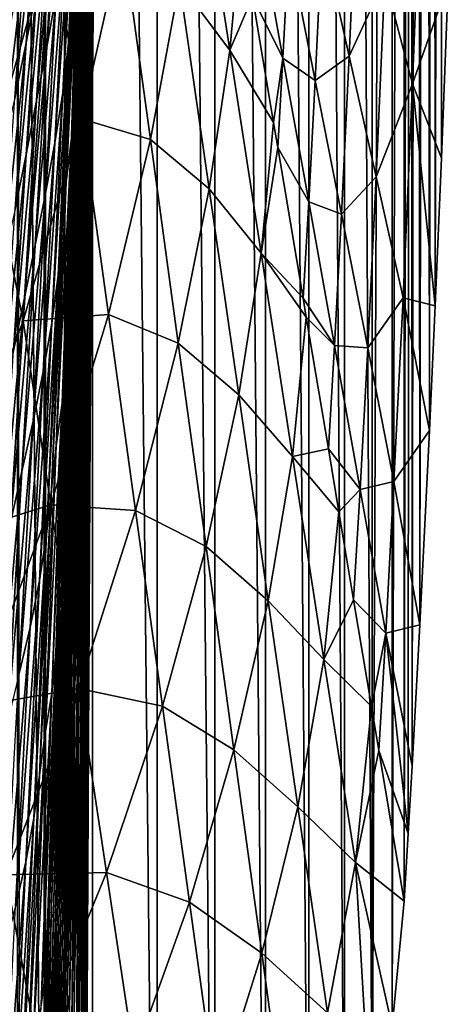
# Model space of a CAD drawing. Header units: metres. Extents: x -23 to 23, y -199 to 23.
# Tile 86 of 112: x 20.84 to 23.36, y -13.41 to -7.63. Entities that reach past the tile are written whole.
import ezdxf

# ---------------------------------------------------------------- set-up
doc = ezdxf.new("R2010")
doc.units = ezdxf.units.M
doc.layers.add('solid_509541_180_SW0001', color=7, linetype='CONTINUOUS')

msp = doc.modelspace()

# ---------------------------------------------------------------- linework, layer by layer
at = {"layer": 'solid_509541_180_SW0001'}
for points in [[(20.704624, 19.005861), (20.996441, -18.625477), (20.70405, -19.006573)], [(20.997004, 18.624701), (20.996441, -18.625477), (20.704624, 19.005861)], [(20.997004, 18.624701), (21.271763, -18.232256), (20.996441, -18.625477)], [(21.272379, 18.231327), (21.271763, -18.232256), (20.997004, 18.624701)], [(21.272379, 18.231327), (21.651262, -17.62179), (21.271763, -18.232256)], [(21.651768, 17.620922), (21.651262, -17.62179), (21.272379, 18.231327)], [(21.651768, 17.620922), (21.990761, -16.985317), (21.651262, -17.62179)], [(21.991114, 16.98461), (21.990761, -16.985317), (21.651768, 17.620922)], [(21.991114, 16.98461), (22.289051, -16.325073), (21.990761, -16.985317)], [(22.289352, 16.324329), (22.289051, -16.325073), (21.991114, 16.98461)], [(22.289352, 16.324329), (22.543396, -15.64744), (22.289051, -16.325073)], [(22.543859, 15.64606), (22.543396, -15.64744), (22.289352, 16.324329)], [(22.543859, 15.64606), (22.752281, -14.959577), (22.543396, -15.64744)], [(22.752655, 14.958184), (22.752281, -14.959577), (22.543859, 15.64606)], [(22.752655, 14.958184), (22.915579, -14.258878), (22.752281, -14.959577)], [(22.915773, 14.257938), (22.915579, -14.258878), (22.752655, 14.958184)], [(23.032616, 13.541714), (22.915579, -14.258878), (22.915773, 14.257938)], [(23.032616, 13.541714), (23.032574, -13.542065), (22.915579, -14.258878)], [(23.032616, 13.541714), (23.102457, 12.805935), (23.032574, -13.542065)], [(23.102457, 12.805935), (23.102457, -12.805942), (23.032574, -13.542065)], [(23.140348, 12.168409), (23.102457, -12.805942), (23.102457, 12.805935)], [(23.126352, -12.409692), (23.102457, -12.805942), (23.140348, 12.168409)], [(23.126352, -12.409692), (23.140348, 12.168409), (23.149172, -12.013106)], [(23.149172, -12.013106), (23.140348, 12.168409), (23.181448, 11.426046)], [(23.149172, -12.013106), (23.181448, 11.426046), (23.194319, -11.183565)], [(23.194319, -11.183565), (23.181448, 11.426046), (23.226093, 10.563564)], [(23.194319, -11.183565), (23.226093, 10.563564), (23.25148, -10.043468)], [(23.25148, -10.043468), (23.226093, 10.563564), (23.273956, 9.562971)], [(23.25148, -10.043468), (23.273956, 9.562971), (23.285231, -9.312739)], [(23.285231, -9.312739), (23.273956, 9.562971), (23.324074, 8.403833)], [(23.285231, -9.312739), (23.324074, 8.403833), (23.322346, -8.445287)], [(23.322346, -8.445287), (23.324074, 8.403833), (23.362188, -7.41409)], [(20.829733, 0, 242.784348), (20.829733, -189, 242.784348), (20.987867, -189, 242.627716)], [(20.829733, 0, 242.784348), (20.987867, -189, 242.627716), (20.987867, 0, 242.627716)], [(20.987867, 0, 242.627716), (20.987867, -189, 242.627716), (21.107435, -189, 242.439972)], [(20.987867, 0, 242.627716), (21.107435, -189, 242.439972), (21.107435, 0, 242.439972)], [(21.107435, 0, 242.439972), (21.110292, -189, 242.434082), (21.18251, -189, 242.230423)], [(21.107435, 0, 242.439972), (21.107435, -189, 242.439972), (21.110292, -189, 242.434082)], [(21.107435, 0, 242.439972), (21.18251, -189, 242.230423), (21.18251, 0, 242.230423)], [(21.18251, 0, 242.230423), (21.209375, -189, 242.00946), (21.209375, 0, 242.00946)], [(21.18251, 0, 242.230423), (21.184349, -189, 242.222519), (21.209375, -189, 242.00946)], [(21.18251, 0, 242.230423), (21.18251, -189, 242.230423), (21.184349, -189, 242.222519)], [(21.209375, 0, 242.00946), (21.209375, -189, 242.00946), (21.220919, -48.618351, 240.789825)], [(21.272617, -8.009531, 235.327774), (21.288965, -6.157858, 233.600708), (21.209375, 0, 242.00946)], [(21.258368, -10.046216, 236.833282), (21.272617, -8.009531, 235.327774), (21.209375, 0, 242.00946)], [(21.252073, -11.128231, 237.49826), (21.258368, -10.046216, 236.833282), (21.209375, 0, 242.00946)], [(21.246357, -12.249537, 238.102295), (21.252073, -11.128231, 237.49826), (21.209375, 0, 242.00946)], [(21.241236, -13.40719, 238.643402), (21.246357, -12.249537, 238.102295), (21.209375, 0, 242.00946)], [(21.23987, -13.74757, 238.787567), (21.241236, -13.40719, 238.643402), (21.209375, 0, 242.00946)], [(21.236729, -14.597524, 239.119431), (21.23987, -13.74757, 238.787567), (21.209375, 0, 242.00946)], [(21.232862, -15.815422, 239.527954), (21.236729, -14.597524, 239.119431), (21.209375, 0, 242.00946)], [(21.229658, -17.053722, 239.866516), (21.232862, -15.815422, 239.527954), (21.209375, 0, 242.00946)], [(21.227131, -18.306068, 240.133636), (21.229658, -17.053722, 239.866516), (21.209375, 0, 242.00946)], [(21.225285, -19.567232, 240.328552), (21.227131, -18.306068, 240.133636), (21.209375, 0, 242.00946)], [(21.22365, -22.098618, 240.501404), (21.225285, -19.567232, 240.328552), (21.209375, 0, 242.00946)], [(21.222803, -29.204607, 240.590744), (21.22365, -22.098618, 240.501404), (21.209375, 0, 242.00946)], [(21.222088, -35.793182, 240.666397), (21.222803, -29.204607, 240.590744), (21.209375, 0, 242.00946)], [(21.222067, -35.993225, 240.668579), (21.222088, -35.793182, 240.666397), (21.209375, 0, 242.00946)], [(21.221418, -42.462849, 240.737106), (21.222067, -35.993225, 240.668579), (21.209375, 0, 242.00946)], [(21.220919, -48.618351, 240.789825), (21.221418, -42.462849, 240.737106), (21.209375, 0, 242.00946)], [(21.276215, -5.99824, 192.516052), (21.03075, -7.140331, 192.516052), (21.207584, -8.213957, 168.448547)], [(21.276215, -5.99824, 192.516052), (21.207584, -8.213957, 168.448547), (21.448755, -7.142649, 168.448547)], [(21.288311, -6.204914, 233.574768), (21.288965, -6.157858, 233.600708), (21.272617, -8.009531, 235.327774)], [(21.220623, -6.23543, 231.667694), (21.185364, -7.644826, 233.237106), (21.179527, -7.667679, 233.096909)], [(21.214836, -6.292097, 231.532913), (21.220623, -6.23543, 231.667694), (21.179527, -7.667679, 233.096909)], [(21.225042, -6.205462, 231.808289), (21.190098, -7.646927, 233.382172), (21.185364, -7.644826, 233.237106)], [(21.220623, -6.23543, 231.667694), (21.225042, -6.205462, 231.808289), (21.185364, -7.644826, 233.237106)], [(21.228313, -6.199754, 231.953522), (21.193987, -7.670821, 233.530701), (21.190098, -7.646927, 233.382172)], [(21.225042, -6.205462, 231.808289), (21.228313, -6.199754, 231.953522), (21.190098, -7.646927, 233.382172)], [(21.228313, -6.199754, 231.953522), (21.230707, -6.215188, 232.10199), (21.193987, -7.670821, 233.530701)], [(21.230707, -6.215188, 232.10199), (21.197332, -7.712832, 233.681061), (21.193987, -7.670821, 233.530701)], [(21.230707, -6.215188, 232.10199), (21.232523, -6.24814, 232.252121), (21.197332, -7.712832, 233.681061)], [(21.288311, -6.204914, 233.574768), (21.272617, -8.009531, 235.327774), (21.285719, -6.464582, 233.836945)], [(21.202272, -6.282094, 228.29129), (21.152157, -7.482475, 229.862503), (21.130901, -7.769248, 229.472)], [(21.183578, -6.577216, 227.899628), (21.202272, -6.282094, 228.29129), (21.130901, -7.769248, 229.472)], [(21.214836, -6.292097, 231.532913), (21.172371, -7.717954, 232.962784), (21.163858, -7.793955, 232.832535)], [(21.214836, -6.292097, 231.532913), (21.163858, -7.793955, 232.832535), (21.184143, -7.128845, 232.201523)], [(21.214836, -6.292097, 231.532913), (21.179527, -7.667679, 233.096909), (21.172371, -7.717954, 232.962784)], [(21.232523, -6.24814, 232.252121), (21.200439, -7.768942, 233.831665), (21.197332, -7.712832, 233.681061)], [(21.232523, -6.24814, 232.252121), (21.234076, -6.294654, 232.402313), (21.200439, -7.768942, 233.831665)], [(21.234076, -6.294654, 232.402313), (21.203613, -7.834967, 233.981003), (21.200439, -7.768942, 233.831665)], [(21.234076, -6.294654, 232.402313), (21.235674, -6.350618, 232.551132), (21.203613, -7.834967, 233.981003)], [(21.235674, -6.350618, 232.551132), (21.207129, -7.906729, 234.127777), (21.203613, -7.834967, 233.981003)], [(21.235674, -6.350618, 232.551132), (21.237598, -6.411935, 232.697327), (21.207129, -7.906729, 234.127777)], [(21.162851, -8.065873, 232.464676), (21.207626, -6.374381, 231.401749), (21.184143, -7.128845, 232.201523)], [(21.209541, -6.658414, 231.032654), (21.207626, -6.374381, 231.401749), (21.162851, -8.065873, 232.464676)], [(21.237598, -6.411935, 232.697327), (21.211214, -7.980235, 234.271088), (21.207129, -7.906729, 234.127777)], [(21.237598, -6.411935, 232.697327), (21.240082, -6.474698, 232.840012), (21.211214, -7.980235, 234.271088)], [(21.285719, -6.464582, 233.836945), (21.271315, -8.048065, 235.260651), (21.271095, -8.073956, 235.281677)], [(21.281227, -6.571105, 233.778702), (21.285719, -6.464582, 233.836945), (21.271095, -8.073956, 235.281677)], [(21.285719, -6.464582, 233.836945), (21.272617, -8.009531, 235.327774), (21.271315, -8.048065, 235.260651)], [(21.111647, -6.492178, 225.022903), (21.059378, -7.4833, 226.71431), (21.002924, -7.792892, 226.317917)], [(21.058758, -6.805751, 224.625885), (21.111647, -6.492178, 225.022903), (21.002924, -7.792892, 226.317917)], [(21.240082, -6.474698, 232.840012), (21.216042, -8.051827, 234.410416), (21.211214, -7.980235, 234.271088)], [(21.240082, -6.474698, 232.840012), (21.243288, -6.535343, 232.97879), (21.216042, -8.051827, 234.410416)], [(21.183578, -6.577216, 227.899628), (21.130901, -7.769248, 229.472), (21.097937, -8.060248, 229.079803)], [(21.153664, -6.875983, 227.506134), (21.183578, -6.577216, 227.899628), (21.097937, -8.060248, 229.079803)], [(21.243288, -6.535343, 232.97879), (21.221693, -8.118136, 234.545685), (21.216042, -8.051827, 234.410416)], [(21.243288, -6.535343, 232.97879), (21.247303, -6.590568, 233.113556), (21.221693, -8.118136, 234.545685)], [(21.281227, -6.571105, 233.778702), (21.271095, -8.073956, 235.281677), (21.265293, -8.169231, 235.219269)], [(21.275831, -6.642521, 233.698593), (21.281227, -6.571105, 233.778702), (21.265293, -8.169231, 235.219269)], [(21.247303, -6.590568, 233.113556), (21.228167, -8.175744, 234.676758), (21.221693, -8.118136, 234.545685)], [(21.247303, -6.590568, 233.113556), (21.252121, -6.636978, 233.244217), (21.228167, -8.175744, 234.676758)], [(21.252121, -6.636978, 233.244217), (21.235352, -8.220779, 234.803146), (21.228167, -8.175744, 234.676758)], [(21.252121, -6.636978, 233.244217), (21.257641, -6.670674, 233.370178), (21.235352, -8.220779, 234.803146)], [(21.275831, -6.642521, 233.698593), (21.265293, -8.169231, 235.219269), (21.258427, -8.228361, 235.135666)], [(21.269844, -6.679541, 233.600739), (21.275831, -6.642521, 233.698593), (21.258427, -8.228361, 235.135666)], [(21.893757, -6.618662, 144.381027), (21.783422, -7.417116, 144.381027), (22.07826, -7.81102, 120.313515)], [(21.893757, -6.618662, 144.381027), (22.07826, -7.81102, 120.313515), (22.144499, -7.092763, 120.313515)], [(22.989771, -7.393245, 37.250984), (23.152405, -8.010033, 18.616182), (23.206192, -6.602782, 18.616182)], [(23.206192, -6.602782, 18.616182), (23.152405, -8.010033, 18.616182), (23.362188, -7.41409)], [(20.994801, -6.646837, 222.041565), (20.945572, -7.444082, 223.83342), (20.883436, -7.767552, 223.437378)], [(20.935667, -6.970297, 221.64563), (20.994801, -6.646837, 222.041565), (20.883436, -7.767552, 223.437378)], [(21.209541, -6.658414, 231.032654), (21.162851, -8.065873, 232.464676), (21.148136, -8.32542, 232.078796)], [(21.198202, -6.929583, 230.644684), (21.209541, -6.658414, 231.032654), (21.148136, -8.32542, 232.078796)], [(21.257641, -6.670674, 233.370178), (21.243029, -8.248523, 234.923599), (21.235352, -8.220779, 234.803146)], [(21.257641, -6.670674, 233.370178), (21.263653, -6.686847, 233.489929), (21.243029, -8.248523, 234.923599)], [(21.263653, -6.686847, 233.489929), (21.250862, -8.253136, 235.035645), (21.243029, -8.248523, 234.923599)], [(21.269844, -6.679541, 233.600739), (21.258427, -8.228361, 235.135666), (21.250862, -8.253136, 235.035645)], [(21.263653, -6.686847, 233.489929), (21.269844, -6.679541, 233.600739), (21.250862, -8.253136, 235.035645)], [(21.058758, -6.805751, 224.625885), (21.002924, -7.792892, 226.317917), (20.944145, -8.106756, 225.922043)], [(21.003475, -7.123202, 224.229431), (21.058758, -6.805751, 224.625885), (20.944145, -8.106756, 225.922043)], [(22.621674, -7.138019, 74.520584), (22.78001, -7.84677, 55.88578), (22.827139, -6.776458, 55.88578)], [(22.827139, -6.776458, 55.88578), (22.78001, -7.84677, 55.88578), (22.989771, -7.393245, 37.250984)], [(21.153664, -6.875983, 227.506134), (21.097937, -8.060248, 229.079803), (21.051779, -8.354879, 228.685837)], [(21.11112, -7.177866, 227.110733), (21.153664, -6.875983, 227.506134), (21.051779, -8.354879, 228.685837)], [(21.198202, -6.929583, 230.644684), (21.148136, -8.32542, 232.078796), (21.117678, -8.586915, 231.689346)], [(21.171627, -7.202089, 230.25293), (21.198202, -6.929583, 230.644684), (21.117678, -8.586915, 231.689346)], [(20.935667, -6.970297, 221.64563), (20.883436, -7.767552, 223.437378), (20.815224, -8.092649, 223.040741)], [(20.870752, -7.295055, 221.24913), (20.935667, -6.970297, 221.64563), (20.815224, -8.092649, 223.040741)], [(22.239988, -7.013514, 111.790176), (22.212364, -7.4975, 111.790176), (22.390945, -7.857515, 93.15538)], [(22.239988, -7.013514, 111.790176), (22.390945, -7.857515, 93.15538), (22.42564, -7.204273, 93.15538)], [(22.212364, -7.4975, 111.790176), (22.144499, -7.092763, 120.313515), (22.07826, -7.81102, 120.313515)], [(20.571123, -7.619594, 209.375809), (20.66922, -8.426105, 192.516052), (21.03075, -7.140331, 192.516052)], [(21.03075, -7.140331, 192.516052), (20.66922, -8.426105, 192.516052), (20.86521, -9.400606, 168.448547)], [(21.03075, -7.140331, 192.516052), (20.86521, -9.400606, 168.448547), (21.207584, -8.213957, 168.448547)], [(21.003475, -7.123202, 224.229431), (20.944145, -8.106756, 225.922043), (20.882803, -8.424393, 225.526581)], [(20.945572, -7.444082, 223.83342), (21.003475, -7.123202, 224.229431), (20.882803, -8.424393, 225.526581)], [(21.162851, -8.065873, 232.464676), (21.184143, -7.128845, 232.201523), (21.163858, -7.793955, 232.832535)], [(21.448755, -7.142649, 168.448547), (21.207584, -8.213957, 168.448547), (21.612206, -8.336508, 144.381027)], [(21.448755, -7.142649, 168.448547), (21.612206, -8.336508, 144.381027), (21.783422, -7.417116, 144.381027)], [(22.42564, -7.204273, 93.15538), (22.579985, -7.989251, 74.520584), (22.621674, -7.138019, 74.520584)], [(22.621674, -7.138019, 74.520584), (22.579985, -7.989251, 74.520584), (22.78001, -7.84677, 55.88578)], [(21.11112, -7.177866, 227.110733), (21.051779, -8.354879, 228.685837), (20.996063, -8.653497, 228.290924)], [(21.059378, -7.4833, 226.71431), (21.11112, -7.177866, 227.110733), (20.996063, -8.653497, 228.290924)], [(21.171627, -7.202089, 230.25293), (21.117678, -8.586915, 231.689346), (21.0947, -8.856738, 231.301208)], [(21.152157, -7.482475, 229.862503), (21.171627, -7.202089, 230.25293), (21.0947, -8.856738, 231.301208)], [(22.42564, -7.204273, 93.15538), (22.390945, -7.857515, 93.15538), (22.579985, -7.989251, 74.520584)], [(20.870752, -7.295055, 221.24913), (20.815224, -8.092649, 223.040741), (20.739868, -8.418518, 222.643127)], [(20.799099, -7.620317, 220.851669), (20.870752, -7.295055, 221.24913), (20.739868, -8.418518, 222.643127)], [(22.78001, -7.84677, 55.88578), (22.938349, -8.555521, 37.250984), (22.989771, -7.393245, 37.250984)], [(22.989771, -7.393245, 37.250984), (22.938349, -8.555521, 37.250984), (23.152405, -8.010033, 18.616182)], [(20.945572, -7.444082, 223.83342), (20.882803, -8.424393, 225.526581), (20.817152, -8.744923, 225.131073)], [(20.883436, -7.767552, 223.437378), (20.945572, -7.444082, 223.83342), (20.817152, -8.744923, 225.131073)], [(21.783422, -7.417116, 144.381027), (21.612206, -8.336508, 144.381027), (21.957172, -8.626075, 120.313515)], [(21.783422, -7.417116, 144.381027), (21.957172, -8.626075, 120.313515), (22.07826, -7.81102, 120.313515)], [(23.152405, -8.010033, 18.616182), (23.322346, -8.445287), (23.362188, -7.41409)], [(21.059378, -7.4833, 226.71431), (20.996063, -8.653497, 228.290924), (20.935549, -8.956626, 227.896027)], [(21.002924, -7.792892, 226.317917), (21.059378, -7.4833, 226.71431), (20.935549, -8.956626, 227.896027)], [(21.152157, -7.482475, 229.862503), (21.0947, -8.856738, 231.301208), (21.069975, -9.133392, 230.913071)], [(21.130901, -7.769248, 229.472), (21.152157, -7.482475, 229.862503), (21.069975, -9.133392, 230.913071)], [(22.212364, -7.4975, 111.790176), (22.07826, -7.81102, 120.313515), (22.336128, -8.235627, 96.246002)], [(22.390945, -7.857515, 93.15538), (22.212364, -7.4975, 111.790176), (22.336128, -8.235627, 96.246002)], [(21.179527, -7.667679, 233.096909), (21.143024, -9.246725, 234.511642), (21.135542, -9.263536, 234.373108)], [(21.172371, -7.717954, 232.962784), (21.179527, -7.667679, 233.096909), (21.135542, -9.263536, 234.373108)], [(21.185364, -7.644826, 233.237106), (21.149471, -9.255027, 234.655228), (21.143024, -9.246725, 234.511642)], [(21.179527, -7.667679, 233.096909), (21.185364, -7.644826, 233.237106), (21.143024, -9.246725, 234.511642)], [(21.185364, -7.644826, 233.237106), (21.190098, -7.646927, 233.382172), (21.149471, -9.255027, 234.655228)], [(21.190098, -7.646927, 233.382172), (21.155132, -9.285327, 234.802399), (21.149471, -9.255027, 234.655228)], [(21.190098, -7.646927, 233.382172), (21.193987, -7.670821, 233.530701), (21.155132, -9.285327, 234.802399)], [(21.193987, -7.670821, 233.530701), (21.160288, -9.333998, 234.951599), (21.155132, -9.285327, 234.802399)], [(21.193987, -7.670821, 233.530701), (21.197332, -7.712832, 233.681061), (21.160288, -9.333998, 234.951599)], [(21.172371, -7.717954, 232.962784), (21.126825, -9.30789, 234.240753), (21.116859, -9.37728, 234.112411)], [(21.172371, -7.717954, 232.962784), (21.116859, -9.37728, 234.112411), (21.138332, -8.646916, 233.557022)], [(21.172371, -7.717954, 232.962784), (21.135542, -9.263536, 234.373108), (21.126825, -9.30789, 234.240753)], [(21.163858, -7.793955, 232.832535), (21.172371, -7.717954, 232.962784), (21.138332, -8.646916, 233.557022)], [(21.197332, -7.712832, 233.681061), (21.165232, -9.397069, 235.101227), (21.160288, -9.333998, 234.951599)], [(21.197332, -7.712832, 233.681061), (21.200439, -7.768942, 233.831665), (21.165232, -9.397069, 235.101227)], [(20.883436, -7.767552, 223.437378), (20.817152, -8.744923, 225.131073), (20.745197, -9.067343, 224.734955)], [(20.815224, -8.092649, 223.040741), (20.883436, -7.767552, 223.437378), (20.745197, -9.067343, 224.734955)], [(21.002924, -7.792892, 226.317917), (20.935549, -8.956626, 227.896027), (20.872768, -9.264321, 227.501633)], [(20.944145, -8.106756, 225.922043), (21.002924, -7.792892, 226.317917), (20.872768, -9.264321, 227.501633)], [(21.130901, -7.769248, 229.472), (21.069975, -9.133392, 230.913071), (21.033194, -9.414708, 230.523346)], [(21.097937, -8.060248, 229.079803), (21.130901, -7.769248, 229.472), (21.033194, -9.414708, 230.523346)], [(21.11194, -9.636297, 233.747314), (21.163858, -7.793955, 232.832535), (21.138332, -8.646916, 233.557022)], [(21.162851, -8.065873, 232.464676), (21.163858, -7.793955, 232.832535), (21.11194, -9.636297, 233.747314)], [(21.200439, -7.768942, 233.831665), (21.170252, -9.470391, 235.249756), (21.165232, -9.397069, 235.101227)], [(21.200439, -7.768942, 233.831665), (21.203613, -7.834967, 233.981003), (21.170252, -9.470391, 235.249756)], [(21.203613, -7.834967, 233.981003), (21.175613, -9.549813, 235.395889), (21.170252, -9.470391, 235.249756)], [(21.203613, -7.834967, 233.981003), (21.207129, -7.906729, 234.127777), (21.175613, -9.549813, 235.395889)], [(22.07826, -7.81102, 120.313515), (21.957172, -8.626075, 120.313515), (22.262762, -9.003378, 96.246002)], [(22.07826, -7.81102, 120.313515), (22.262762, -9.003378, 96.246002), (22.336128, -8.235627, 96.246002)], [(22.390945, -7.857515, 93.15538), (22.336128, -8.235627, 96.246002), (22.360737, -8.382387, 93.15538)], [(22.390945, -7.857515, 93.15538), (22.360737, -8.382387, 93.15538), (22.541901, -8.701516, 74.520584)], [(22.390945, -7.857515, 93.15538), (22.541901, -8.701516, 74.520584), (22.579985, -7.989251, 74.520584)], [(22.579985, -7.989251, 74.520584), (22.734331, -8.774229, 55.88578), (22.78001, -7.84677, 55.88578)], [(22.78001, -7.84677, 55.88578), (22.734331, -8.774229, 55.88578), (22.938349, -8.555521, 37.250984)], [(21.207129, -7.906729, 234.127777), (21.181541, -9.631348, 235.538651), (21.175613, -9.549813, 235.395889)], [(21.207129, -7.906729, 234.127777), (21.211214, -7.980235, 234.271088), (21.181541, -9.631348, 235.538651)], [(21.211214, -7.980235, 234.271088), (21.188196, -9.711328, 235.67749), (21.181541, -9.631348, 235.538651)], [(21.211214, -7.980235, 234.271088), (21.216042, -8.051827, 234.410416), (21.188196, -9.711328, 235.67749)], [(21.271095, -8.073956, 235.281677), (21.272617, -8.009531, 235.327774), (21.258368, -10.046216, 236.833282)], [(21.271315, -8.048065, 235.260651), (21.272617, -8.009531, 235.327774), (21.271095, -8.073956, 235.281677)], [(22.579985, -7.989251, 74.520584), (22.541901, -8.701516, 74.520584), (22.734331, -8.774229, 55.88578)], [(22.938349, -8.555521, 37.250984), (23.096685, -9.264272, 18.616182), (23.152405, -8.010033, 18.616182)], [(23.152405, -8.010033, 18.616182), (23.096685, -9.264272, 18.616182), (23.285231, -9.312739)], [(23.152405, -8.010033, 18.616182), (23.285231, -9.312739), (23.322346, -8.445287)], [(21.097937, -8.060248, 229.079803), (21.033194, -9.414708, 230.523346), (20.982817, -9.700043, 230.131943)], [(21.051779, -8.354879, 228.685837), (21.097937, -8.060248, 229.079803), (20.982817, -9.700043, 230.131943)], [(21.162851, -8.065873, 232.464676), (21.11194, -9.636297, 233.747314), (21.093002, -9.883126, 233.36499)], [(21.148136, -8.32542, 232.078796), (21.162851, -8.065873, 232.464676), (21.093002, -9.883126, 233.36499)], [(21.216042, -8.051827, 234.410416), (21.195669, -9.786391, 235.812271), (21.188196, -9.711328, 235.67749)], [(21.216042, -8.051827, 234.410416), (21.221693, -8.118136, 234.545685), (21.195669, -9.786391, 235.812271)], [(21.271095, -8.073956, 235.281677), (21.258368, -10.046216, 236.833282), (21.257292, -9.823964, 236.559448)], [(21.265293, -8.169231, 235.219269), (21.271095, -8.073956, 235.281677), (21.257292, -9.823964, 236.559448)], [(20.944145, -8.106756, 225.922043), (20.872768, -9.264321, 227.501633), (20.807474, -9.576044, 227.10762)], [(20.882803, -8.424393, 225.526581), (20.944145, -8.106756, 225.922043), (20.807474, -9.576044, 227.10762)], [(21.221693, -8.118136, 234.545685), (21.203957, -9.85318, 235.942871), (21.195669, -9.786391, 235.812271)], [(21.221693, -8.118136, 234.545685), (21.228167, -8.175744, 234.676758), (21.203957, -9.85318, 235.942871)], [(21.228167, -8.175744, 234.676758), (21.212955, -9.907956, 236.068924), (21.203957, -9.85318, 235.942871)], [(21.228167, -8.175744, 234.676758), (21.235352, -8.220779, 234.803146), (21.212955, -9.907956, 236.068924)], [(21.265293, -8.169231, 235.219269), (21.257292, -9.823964, 236.559448), (21.249924, -9.905149, 236.491104)], [(21.258427, -8.228361, 235.135666), (21.265293, -8.169231, 235.219269), (21.249924, -9.905149, 236.491104)], [(21.207584, -8.213957, 168.448547), (20.86521, -9.400606, 168.448547), (21.365982, -9.363358, 144.381027)], [(21.207584, -8.213957, 168.448547), (21.365982, -9.363358, 144.381027), (21.612206, -8.336508, 144.381027)], [(21.235352, -8.220779, 234.803146), (21.222443, -9.94623, 236.189377), (21.212955, -9.907956, 236.068924)], [(21.235352, -8.220779, 234.803146), (21.243029, -8.248523, 234.923599), (21.222443, -9.94623, 236.189377)], [(21.243029, -8.248523, 234.923599), (21.232069, -9.962454, 236.302155), (21.222443, -9.94623, 236.189377)], [(21.243029, -8.248523, 234.923599), (21.250862, -8.253136, 235.035645), (21.232069, -9.962454, 236.302155)], [(21.250862, -8.253136, 235.035645), (21.241388, -9.950492, 236.404053), (21.232069, -9.962454, 236.302155)], [(21.258427, -8.228361, 235.135666), (21.249924, -9.905149, 236.491104), (21.241388, -9.950492, 236.404053)], [(21.250862, -8.253136, 235.035645), (21.258427, -8.228361, 235.135666), (21.241388, -9.950492, 236.404053)], [(22.360737, -8.382387, 93.15538), (22.336128, -8.235627, 96.246002), (22.262762, -9.003378, 96.246002)], [(21.051779, -8.354879, 228.685837), (20.982817, -9.700043, 230.131943), (20.922634, -9.989681, 229.739655)], [(20.996063, -8.653497, 228.290924), (21.051779, -8.354879, 228.685837), (20.922634, -9.989681, 229.739655)], [(21.148136, -8.32542, 232.078796), (21.093002, -9.883126, 233.36499), (21.057993, -10.132367, 232.979263)], [(21.117678, -8.586915, 231.689346), (21.148136, -8.32542, 232.078796), (21.057993, -10.132367, 232.979263)], [(21.612206, -8.336508, 144.381027), (21.365982, -9.363358, 144.381027), (21.775656, -9.530366, 120.313515)], [(21.612206, -8.336508, 144.381027), (21.775656, -9.530366, 120.313515), (21.957172, -8.626075, 120.313515)], [(20.66922, -8.426105, 192.516052), (20.401419, -10.675209, 168.448547), (20.86521, -9.400606, 168.448547)], [(20.882803, -8.424393, 225.526581), (20.807474, -9.576044, 227.10762), (20.737823, -9.890887, 226.713516)], [(20.817152, -8.744923, 225.131073), (20.882803, -8.424393, 225.526581), (20.737823, -9.890887, 226.713516)], [(22.509111, -9.267275, 74.520584), (22.360737, -8.382387, 93.15538), (22.262762, -9.003378, 96.246002)], [(22.541901, -8.701516, 74.520584), (22.360737, -8.382387, 93.15538), (22.509111, -9.267275, 74.520584)], [(21.117678, -8.586915, 231.689346), (21.057993, -10.132367, 232.979263), (21.030684, -10.390216, 232.594833)], [(21.0947, -8.856738, 231.301208), (21.117678, -8.586915, 231.689346), (21.030684, -10.390216, 232.594833)], [(22.734331, -8.774229, 55.88578), (22.888676, -9.559207, 37.250984), (22.938349, -8.555521, 37.250984)], [(22.938349, -8.555521, 37.250984), (22.888676, -9.559207, 37.250984), (23.096685, -9.264272, 18.616182)], [(20.996063, -8.653497, 228.290924), (20.922634, -9.989681, 229.739655), (20.857595, -10.284081, 229.347382)], [(20.935549, -8.956626, 227.896027), (20.996063, -8.653497, 228.290924), (20.857595, -10.284081, 229.347382)], [(21.11194, -9.636297, 233.747314), (21.138332, -8.646916, 233.557022), (21.116859, -9.37728, 234.112411)], [(21.957172, -8.626075, 120.313515), (21.775656, -9.530366, 120.313515), (22.13092, -9.835033, 96.246002)], [(21.957172, -8.626075, 120.313515), (22.13092, -9.835033, 96.246002), (22.262762, -9.003378, 96.246002)], [(22.541901, -8.701516, 74.520584), (22.509111, -9.267275, 74.520584), (22.692856, -9.545518, 55.88578)], [(22.541901, -8.701516, 74.520584), (22.692856, -9.545518, 55.88578), (22.734331, -8.774229, 55.88578)], [(22.734331, -8.774229, 55.88578), (22.692856, -9.545518, 55.88578), (22.888676, -9.559207, 37.250984)], [(21.0947, -8.856738, 231.301208), (21.030684, -10.390216, 232.594833), (21.001638, -10.655185, 232.210419)], [(21.069975, -9.133392, 230.913071), (21.0947, -8.856738, 231.301208), (21.001638, -10.655185, 232.210419)], [(20.935549, -8.956626, 227.896027), (20.857595, -10.284081, 229.347382), (20.790339, -10.583244, 228.955566)], [(20.872768, -9.264321, 227.501633), (20.935549, -8.956626, 227.896027), (20.790339, -10.583244, 228.955566)], [(22.262762, -9.003378, 96.246002), (22.13092, -9.835033, 96.246002), (22.447266, -10.195735, 72.17849)], [(22.262762, -9.003378, 96.246002), (22.447266, -10.195735, 72.17849), (22.52776, -9.37849, 72.17849)], [(22.509111, -9.267275, 74.520584), (22.262762, -9.003378, 96.246002), (22.52776, -9.37849, 72.17849)], [(21.069975, -9.133392, 230.913071), (21.001638, -10.655185, 232.210419), (20.960323, -10.925116, 231.824509)], [(21.033194, -9.414708, 230.523346), (21.069975, -9.133392, 230.913071), (20.960323, -10.925116, 231.824509)], [(21.143024, -9.246725, 234.511642), (21.106794, -11.007175, 235.76062), (21.098436, -10.994285, 235.619949)], [(21.135542, -9.263536, 234.373108), (21.143024, -9.246725, 234.511642), (21.098436, -10.994285, 235.619949)], [(21.143024, -9.246725, 234.511642), (21.149471, -9.255027, 234.655228), (21.106794, -11.007175, 235.76062)], [(20.872768, -9.264321, 227.501633), (20.790339, -10.583244, 228.955566), (20.720613, -10.886606, 228.564102)], [(20.807474, -9.576044, 227.10762), (20.872768, -9.264321, 227.501633), (20.720613, -10.886606, 228.564102)], [(21.135542, -9.263536, 234.373108), (21.098436, -10.994285, 235.619949), (21.089136, -11.00615, 235.484375)], [(21.126825, -9.30789, 234.240753), (21.135542, -9.263536, 234.373108), (21.089136, -11.00615, 235.484375)], [(21.149471, -9.255027, 234.655228), (21.114437, -11.04184, 235.904984), (21.106794, -11.007175, 235.76062)], [(21.149471, -9.255027, 234.655228), (21.155132, -9.285327, 234.802399), (21.114437, -11.04184, 235.904984)], [(21.155132, -9.285327, 234.802399), (21.121626, -11.094794, 236.051544), (21.114437, -11.04184, 235.904984)], [(21.155132, -9.285327, 234.802399), (21.160288, -9.333998, 234.951599), (21.121626, -11.094794, 236.051544)], [(22.692856, -9.545518, 55.88578), (22.509111, -9.267275, 74.520584), (22.52776, -9.37849, 72.17849)], [(22.888676, -9.559207, 37.250984), (23.043022, -10.344185, 18.616182), (23.096685, -9.264272, 18.616182)], [(23.096685, -9.264272, 18.616182), (23.043022, -10.344185, 18.616182), (23.25148, -10.043468)], [(23.096685, -9.264272, 18.616182), (23.25148, -10.043468), (23.285231, -9.312739)], [(21.126825, -9.30789, 234.240753), (21.078711, -11.045095, 235.354996), (21.067181, -11.107667, 235.229721)], [(21.126825, -9.30789, 234.240753), (21.067181, -11.107667, 235.229721), (21.088636, -10.353694, 234.774307)], [(21.126825, -9.30789, 234.240753), (21.089136, -11.00615, 235.484375), (21.078711, -11.045095, 235.354996)], [(21.116859, -9.37728, 234.112411), (21.126825, -9.30789, 234.240753), (21.088636, -10.353694, 234.774307)], [(21.160288, -9.333998, 234.951599), (21.128626, -11.162216, 236.198715), (21.121626, -11.094794, 236.051544)], [(21.160288, -9.333998, 234.951599), (21.165232, -9.397069, 235.101227), (21.128626, -11.162216, 236.198715)], [(20.86521, -9.400606, 168.448547), (20.401419, -10.675209, 168.448547), (21.028233, -10.479812, 144.381027)], [(20.86521, -9.400606, 168.448547), (21.028233, -10.479812, 144.381027), (21.365982, -9.363358, 144.381027)], [(21.033194, -9.414708, 230.523346), (20.960323, -10.925116, 231.824509), (20.90517, -11.199332, 231.437012)], [(20.982817, -9.700043, 230.131943), (21.033194, -9.414708, 230.523346), (20.90517, -11.199332, 231.437012)], [(21.365982, -9.363358, 144.381027), (21.028233, -10.479812, 144.381027), (21.52438, -10.51276, 120.313515)], [(21.057434, -11.353124, 234.868942), (21.116859, -9.37728, 234.112411), (21.088636, -10.353694, 234.774307)], [(21.11194, -9.636297, 233.747314), (21.116859, -9.37728, 234.112411), (21.057434, -11.353124, 234.868942)], [(21.165232, -9.397069, 235.101227), (21.135706, -11.240105, 236.345047), (21.128626, -11.162216, 236.198715)], [(21.165232, -9.397069, 235.101227), (21.170252, -9.470391, 235.249756), (21.135706, -11.240105, 236.345047)], [(21.365982, -9.363358, 144.381027), (21.52438, -10.51276, 120.313515), (21.775656, -9.530366, 120.313515)], [(22.657484, -10.152163, 55.88578), (22.52776, -9.37849, 72.17849), (22.447266, -10.195735, 72.17849)], [(22.692856, -9.545518, 55.88578), (22.52776, -9.37849, 72.17849), (22.657484, -10.152163, 55.88578)], [(21.170252, -9.470391, 235.249756), (21.14311, -11.324431, 236.489197), (21.135706, -11.240105, 236.345047)], [(21.170252, -9.470391, 235.249756), (21.175613, -9.549813, 235.395889), (21.14311, -11.324431, 236.489197)], [(21.775656, -9.530366, 120.313515), (21.52438, -10.51276, 120.313515), (21.939106, -10.724224, 96.246002)], [(21.775656, -9.530366, 120.313515), (21.939106, -10.724224, 96.246002), (22.13092, -9.835033, 96.246002)], [(21.175613, -9.549813, 235.395889), (21.151054, -11.411312, 236.630188), (21.14311, -11.324431, 236.489197)], [(21.175613, -9.549813, 235.395889), (21.181541, -9.631348, 235.538651), (21.151054, -11.411312, 236.630188)], [(22.692856, -9.545518, 55.88578), (22.657484, -10.152163, 55.88578), (22.843813, -10.389519, 37.250984)], [(22.692856, -9.545518, 55.88578), (22.843813, -10.389519, 37.250984), (22.888676, -9.559207, 37.250984)], [(22.888676, -9.559207, 37.250984), (22.843813, -10.389519, 37.250984), (23.043022, -10.344185, 18.616182)], [(21.11194, -9.636297, 233.747314), (21.057434, -11.353124, 234.868942), (21.033487, -11.586335, 234.49176)], [(21.093002, -9.883126, 233.36499), (21.11194, -9.636297, 233.747314), (21.033487, -11.586335, 234.49176)], [(21.181541, -9.631348, 235.538651), (21.159691, -11.497147, 236.76741), (21.151054, -11.411312, 236.630188)], [(21.181541, -9.631348, 235.538651), (21.188196, -9.711328, 235.67749), (21.159691, -11.497147, 236.76741)], [(20.982817, -9.700043, 230.131943), (20.90517, -11.199332, 231.437012), (20.840061, -11.478061, 231.04866)], [(20.922634, -9.989681, 229.739655), (20.982817, -9.700043, 230.131943), (20.840061, -11.478061, 231.04866)], [(21.188196, -9.711328, 235.67749), (21.169113, -11.578654, 236.90065), (21.159691, -11.497147, 236.76741)], [(21.188196, -9.711328, 235.67749), (21.195669, -9.786391, 235.812271), (21.169113, -11.578654, 236.90065)], [(21.195669, -9.786391, 235.812271), (21.179327, -11.65261, 237.029816), (21.169113, -11.578654, 236.90065)], [(21.195669, -9.786391, 235.812271), (21.203957, -9.85318, 235.942871), (21.179327, -11.65261, 237.029816)], [(21.257292, -9.823964, 236.559448), (21.255537, -10.061659, 236.712936), (21.243988, -11.69437, 237.653534)], [(21.249924, -9.905149, 236.491104), (21.257292, -9.823964, 236.559448), (21.243988, -11.69437, 237.653534)], [(21.257292, -9.823964, 236.559448), (21.258368, -10.046216, 236.833282), (21.255537, -10.061659, 236.712936)], [(21.203957, -9.85318, 235.942871), (21.190235, -11.715504, 237.154648), (21.179327, -11.65261, 237.029816)], [(21.203957, -9.85318, 235.942871), (21.212955, -9.907956, 236.068924), (21.190235, -11.715504, 237.154648)], [(22.13092, -9.835033, 96.246002), (21.939106, -10.724224, 96.246002), (22.30467, -11.043993, 72.17849)], [(22.13092, -9.835033, 96.246002), (22.30467, -11.043993, 72.17849), (22.447266, -10.195735, 72.17849)], [(21.093002, -9.883126, 233.36499), (21.033487, -11.586335, 234.49176), (20.993313, -11.822284, 234.111343)], [(21.057993, -10.132367, 232.979263), (21.093002, -9.883126, 233.36499), (20.993313, -11.822284, 234.111343)], [(21.212955, -9.907956, 236.068924), (21.201628, -11.763194, 237.274323), (21.190235, -11.715504, 237.154648)], [(21.212955, -9.907956, 236.068924), (21.222443, -9.94623, 236.189377), (21.201628, -11.763194, 237.274323)], [(21.249924, -9.905149, 236.491104), (21.243988, -11.69437, 237.653534), (21.234779, -11.76167, 237.580643)], [(21.241388, -9.950492, 236.404053), (21.249924, -9.905149, 236.491104), (21.234779, -11.76167, 237.580643)], [(20.922634, -9.989681, 229.739655), (20.840061, -11.478061, 231.04866), (20.770063, -11.761701, 230.660324)], [(20.857595, -10.284081, 229.347382), (20.922634, -9.989681, 229.739655), (20.770063, -11.761701, 230.660324)], [(21.222443, -9.94623, 236.189377), (21.213161, -11.790586, 237.387146), (21.201628, -11.763194, 237.274323)], [(21.222443, -9.94623, 236.189377), (21.232069, -9.962454, 236.302155), (21.213161, -11.790586, 237.387146)], [(21.232069, -9.962454, 236.302155), (21.22438, -11.79185, 237.490417), (21.213161, -11.790586, 237.387146)], [(21.241388, -9.950492, 236.404053), (21.234779, -11.76167, 237.580643), (21.22438, -11.79185, 237.490417)], [(21.232069, -9.962454, 236.302155), (21.241388, -9.950492, 236.404053), (21.22438, -11.79185, 237.490417)], [(21.255537, -10.061659, 236.712936), (21.258368, -10.046216, 236.833282), (21.252073, -11.128231, 237.49826)], [(23.043022, -10.344185, 18.616182), (23.194319, -11.183565), (23.25148, -10.043468)], [(21.255537, -10.061659, 236.712936), (21.252073, -11.128231, 237.49826), (21.243988, -11.69437, 237.653534)], [(21.057993, -10.132367, 232.979263), (20.993313, -11.822284, 234.111343), (20.960911, -12.066965, 233.732162)], [(21.030684, -10.390216, 232.594833), (21.057993, -10.132367, 232.979263), (20.960911, -12.066965, 233.732162)], [(22.657484, -10.152163, 55.88578), (22.447266, -10.195735, 72.17849), (22.719389, -10.521355, 48.110981)], [(22.843813, -10.389519, 37.250984), (22.657484, -10.152163, 55.88578), (22.719389, -10.521355, 48.110981)], [(22.447266, -10.195735, 72.17849), (22.30467, -11.043993, 72.17849), (22.631769, -11.388093, 48.110981)], [(22.447266, -10.195735, 72.17849), (22.631769, -11.388093, 48.110981), (22.719389, -10.521355, 48.110981)], [(20.857595, -10.284081, 229.347382), (20.770063, -11.761701, 230.660324), (20.697889, -12.050215, 230.272385)], [(20.790339, -10.583244, 228.955566), (20.857595, -10.284081, 229.347382), (20.697889, -12.050215, 230.272385)], [(22.843813, -10.389519, 37.250984), (22.994768, -11.233521, 18.616182), (23.043022, -10.344185, 18.616182)], [(23.043022, -10.344185, 18.616182), (22.994768, -11.233521, 18.616182), (23.194319, -11.183565)], [(21.030684, -10.390216, 232.594833), (20.960911, -12.066965, 233.732162), (20.926765, -12.318913, 233.352997)], [(21.001638, -10.655185, 232.210419), (21.030684, -10.390216, 232.594833), (20.926765, -12.318913, 233.352997)], [(21.057434, -11.353124, 234.868942), (21.088636, -10.353694, 234.774307), (21.067181, -11.107667, 235.229721)], [(22.843813, -10.389519, 37.250984), (22.719389, -10.521355, 48.110981), (22.805859, -11.037049, 37.250984)], [(22.843813, -10.389519, 37.250984), (22.805859, -11.037049, 37.250984), (22.994768, -11.233521, 18.616182)], [(20.401419, -10.675209, 168.448547), (20.582565, -11.663239, 144.381027), (21.028233, -10.479812, 144.381027)], [(21.028233, -10.479812, 144.381027), (20.582565, -11.663239, 144.381027), (21.191256, -11.559017, 120.313515)], [(21.028233, -10.479812, 144.381027), (21.191256, -11.559017, 120.313515), (21.52438, -10.51276, 120.313515)], [(21.52438, -10.51276, 120.313515), (21.191256, -11.559017, 120.313515), (21.682777, -11.662162, 96.246002)], [(21.52438, -10.51276, 120.313515), (21.682777, -11.662162, 96.246002), (21.939106, -10.724224, 96.246002)], [(22.805859, -11.037049, 37.250984), (22.719389, -10.521355, 48.110981), (22.631769, -11.388093, 48.110981)], [(21.001638, -10.655185, 232.210419), (20.926765, -12.318913, 233.352997), (20.880255, -12.575999, 232.972412)], [(20.960323, -10.925116, 231.824509), (21.001638, -10.655185, 232.210419), (20.880255, -12.575999, 232.972412)], [(21.939106, -10.724224, 96.246002), (21.682777, -11.662162, 96.246002), (22.102556, -11.918082, 72.17849)], [(21.939106, -10.724224, 96.246002), (22.102556, -11.918082, 72.17849), (22.30467, -11.043993, 72.17849)], [(20.960323, -10.925116, 231.824509), (20.880255, -12.575999, 232.972412), (20.819807, -12.837525, 232.590317)], [(20.90517, -11.199332, 231.437012), (20.960323, -10.925116, 231.824509), (20.819807, -12.837525, 232.590317)], [(21.089136, -11.00615, 235.484375), (21.042078, -12.874392, 236.434998), (21.029261, -12.908008, 236.302185)], [(21.078711, -11.045095, 235.354996), (21.089136, -11.00615, 235.484375), (21.029261, -12.908008, 236.302185)], [(21.098436, -10.994285, 235.619949), (21.053808, -12.869637, 236.574478), (21.042078, -12.874392, 236.434998)], [(21.089136, -11.00615, 235.484375), (21.098436, -10.994285, 235.619949), (21.042078, -12.874392, 236.434998)], [(21.098436, -10.994285, 235.619949), (21.106794, -11.007175, 235.76062), (21.053808, -12.869637, 236.574478)], [(21.106794, -11.007175, 235.76062), (21.064648, -12.891088, 236.719376), (21.053808, -12.869637, 236.574478)], [(21.106794, -11.007175, 235.76062), (21.114437, -11.04184, 235.904984), (21.064648, -12.891088, 236.719376)], [(22.805859, -11.037049, 37.250984), (22.631769, -11.388093, 48.110981), (22.911018, -11.664218, 24.043468)], [(22.994768, -11.233521, 18.616182), (22.805859, -11.037049, 37.250984), (22.911018, -11.664218, 24.043468)], [(21.078711, -11.045095, 235.354996), (21.029261, -12.908008, 236.302185), (21.015362, -12.967199, 236.174683)], [(21.078711, -11.045095, 235.354996), (21.015362, -12.967199, 236.174683), (21.035355, -12.243632, 235.835007)], [(21.067181, -11.107667, 235.229721), (21.078711, -11.045095, 235.354996), (21.035355, -12.243632, 235.835007)], [(21.114437, -11.04184, 235.904984), (21.074839, -12.935349, 236.868118), (21.064648, -12.891088, 236.719376)], [(21.114437, -11.04184, 235.904984), (21.121626, -11.094794, 236.051544), (21.074839, -12.935349, 236.868118)], [(21.121626, -11.094794, 236.051544), (21.084658, -12.998477, 237.018982), (21.074839, -12.935349, 236.868118)], [(21.121626, -11.094794, 236.051544), (21.128626, -11.162216, 236.198715), (21.084658, -12.998477, 237.018982)], [(22.30467, -11.043993, 72.17849), (22.102556, -11.918082, 72.17849), (22.47842, -12.252952, 48.110981)], [(22.30467, -11.043993, 72.17849), (22.47842, -12.252952, 48.110981), (22.631769, -11.388093, 48.110981)], [(20.999973, -13.197728, 235.819458), (21.067181, -11.107667, 235.229721), (21.035355, -12.243632, 235.835007)], [(21.057434, -11.353124, 234.868942), (21.067181, -11.107667, 235.229721), (20.999973, -13.197728, 235.819458)], [(21.243988, -11.69437, 237.653534), (21.252073, -11.128231, 237.49826), (21.246357, -12.249537, 238.102295)], [(20.90517, -11.199332, 231.437012), (20.819807, -12.837525, 232.590317), (20.749348, -13.103672, 232.207397)], [(20.840061, -11.478061, 231.04866), (20.90517, -11.199332, 231.437012), (20.749348, -13.103672, 232.207397)], [(21.128626, -11.162216, 236.198715), (21.094385, -13.076168, 237.170242), (21.084658, -12.998477, 237.018982)], [(21.128626, -11.162216, 236.198715), (21.135706, -11.240105, 236.345047), (21.094385, -13.076168, 237.170242)], [(22.994768, -11.233521, 18.616182), (23.149172, -12.013106), (23.194319, -11.183565)], [(21.135706, -11.240105, 236.345047), (21.1043, -13.163953, 237.320251), (21.094385, -13.076168, 237.170242)], [(21.135706, -11.240105, 236.345047), (21.14311, -11.324431, 236.489197), (21.1043, -13.163953, 237.320251)], [(22.994768, -11.233521, 18.616182), (22.911018, -11.664218, 24.043468), (22.954231, -11.921937, 18.616182)], [(22.994768, -11.233521, 18.616182), (22.954231, -11.921937, 18.616182), (23.126352, -12.409692)], [(22.994768, -11.233521, 18.616182), (23.126352, -12.409692), (23.149172, -12.013106)], [(21.14311, -11.324431, 236.489197), (21.114647, -13.25738, 237.467651), (21.1043, -13.163953, 237.320251)], [(21.14311, -11.324431, 236.489197), (21.151054, -11.411312, 236.630188), (21.114647, -13.25738, 237.467651)], [(21.057434, -11.353124, 234.868942), (20.999973, -13.197728, 235.819458), (20.970301, -13.416645, 235.449127)], [(21.033487, -11.586335, 234.49176), (21.057434, -11.353124, 234.868942), (20.970301, -13.416645, 235.449127)], [(21.151054, -11.411312, 236.630188), (21.125635, -13.352214, 237.61142), (21.114647, -13.25738, 237.467651)], [(21.151054, -11.411312, 236.630188), (21.159691, -11.497147, 236.76741), (21.125635, -13.352214, 237.61142)], [(22.631769, -11.388093, 48.110981), (22.47842, -12.252952, 48.110981), (22.816271, -12.58045, 24.043468)], [(22.631769, -11.388093, 48.110981), (22.816271, -12.58045, 24.043468), (22.911018, -11.664218, 24.043468)], [(21.159691, -11.497147, 236.76741), (21.137402, -13.444585, 237.751038), (21.125635, -13.352214, 237.61142)], [(21.159691, -11.497147, 236.76741), (21.169113, -11.578654, 236.90065), (21.137402, -13.444585, 237.751038)], [(20.582565, -11.663239, 144.381027), (20.763714, -12.651267, 120.313515), (21.191256, -11.559017, 120.313515)], [(21.191256, -11.559017, 120.313515), (20.763714, -12.651267, 120.313515), (21.354279, -12.638223, 96.246002)], [(21.033487, -11.586335, 234.49176), (20.970301, -13.416645, 235.449127), (20.924404, -13.638498, 235.075729)], [(20.993313, -11.822284, 234.111343), (21.033487, -11.586335, 234.49176), (20.924404, -13.638498, 235.075729)], [(21.169113, -11.578654, 236.90065), (21.150007, -13.530905, 237.886368), (21.137402, -13.444585, 237.751038)], [(21.169113, -11.578654, 236.90065), (21.179327, -11.65261, 237.029816), (21.150007, -13.530905, 237.886368)], [(21.191256, -11.559017, 120.313515), (21.354279, -12.638223, 96.246002), (21.682777, -11.662162, 96.246002)], [(21.179327, -11.65261, 237.029816), (21.163397, -13.6075, 238.017227), (21.150007, -13.530905, 237.886368)], [(21.179327, -11.65261, 237.029816), (21.190235, -11.715504, 237.154648), (21.163397, -13.6075, 238.017227)], [(21.682777, -11.662162, 96.246002), (21.354279, -12.638223, 96.246002), (21.841173, -12.811563, 72.17849)], [(21.682777, -11.662162, 96.246002), (21.841173, -12.811563, 72.17849), (22.102556, -11.918082, 72.17849)], [(22.954231, -11.921937, 18.616182), (22.911018, -11.664218, 24.043468), (22.816271, -12.58045, 24.043468)], [(21.190235, -11.715504, 237.154648), (21.177393, -13.670205, 238.143127), (21.163397, -13.6075, 238.017227)], [(21.190235, -11.715504, 237.154648), (21.201628, -11.763194, 237.274323), (21.177393, -13.670205, 238.143127)], [(21.243988, -11.69437, 237.653534), (21.240316, -12.233626, 237.923828), (21.230782, -13.665023, 238.553741)], [(21.234779, -11.76167, 237.580643), (21.243988, -11.69437, 237.653534), (21.230782, -13.665023, 238.553741)], [(21.243988, -11.69437, 237.653534), (21.246357, -12.249537, 238.102295), (21.240316, -12.233626, 237.923828)], [(21.201628, -11.763194, 237.274323), (21.191656, -13.713955, 238.262756), (21.177393, -13.670205, 238.143127)], [(21.201628, -11.763194, 237.274323), (21.213161, -11.790586, 237.387146), (21.191656, -13.713955, 238.262756)], [(21.234779, -11.76167, 237.580643), (21.230782, -13.665023, 238.553741), (21.218891, -13.719915, 238.472687)], [(21.22438, -11.79185, 237.490417), (21.234779, -11.76167, 237.580643), (21.218891, -13.719915, 238.472687)], [(20.993313, -11.822284, 234.111343), (20.924404, -13.638498, 235.075729), (20.886211, -13.86907, 234.703461)], [(20.960911, -12.066965, 233.732162), (20.993313, -11.822284, 234.111343), (20.886211, -13.86907, 234.703461)], [(21.213161, -11.790586, 237.387146), (21.205688, -13.732613, 238.373734), (21.191656, -13.713955, 238.262756)], [(21.213161, -11.790586, 237.387146), (21.22438, -11.79185, 237.490417), (21.205688, -13.732613, 238.373734)], [(21.22438, -11.79185, 237.490417), (21.218891, -13.719915, 238.472687), (21.205688, -13.732613, 238.373734)], [(22.102556, -11.918082, 72.17849), (21.841173, -12.811563, 72.17849), (22.266006, -13.11194, 48.110981)], [(22.102556, -11.918082, 72.17849), (22.266006, -13.11194, 48.110981), (22.47842, -12.252952, 48.110981)], [(22.954231, -11.921937, 18.616182), (22.816271, -12.58045, 24.043468), (23.102457, -12.805942)], [(23.126352, -12.409692), (22.954231, -11.921937, 18.616182), (23.102457, -12.805942)], [(20.960911, -12.066965, 233.732162), (20.886211, -13.86907, 234.703461), (20.846252, -14.106922, 234.331207)], [(20.926765, -12.318913, 233.352997), (20.960911, -12.066965, 233.732162), (20.846252, -14.106922, 234.331207)], [(20.999973, -13.197728, 235.819458), (21.035355, -12.243632, 235.835007), (21.015362, -12.967199, 236.174683)], [(21.240316, -12.233626, 237.923828), (21.241236, -13.40719, 238.643402), (21.230782, -13.665023, 238.553741)], [(21.240316, -12.233626, 237.923828), (21.246357, -12.249537, 238.102295), (21.241236, -13.40719, 238.643402)], [(22.47842, -12.252952, 48.110981), (22.266006, -13.11194, 48.110981), (22.652168, -13.46191, 24.043468)], [(22.47842, -12.252952, 48.110981), (22.652168, -13.46191, 24.043468), (22.816271, -12.58045, 24.043468)], [(20.926765, -12.318913, 233.352997), (20.846252, -14.106922, 234.331207), (20.793947, -14.349974, 233.957581)], [(20.880255, -12.575999, 232.972412), (20.926765, -12.318913, 233.352997), (20.793947, -14.349974, 233.957581)], [(20.880255, -12.575999, 232.972412), (20.793947, -14.349974, 233.957581), (20.727739, -14.59752, 233.58252)], [(20.819807, -12.837525, 232.590317), (20.880255, -12.575999, 232.972412), (20.727739, -14.59752, 233.58252)], [(22.816271, -12.58045, 24.043468), (22.652168, -13.46191, 24.043468), (22.915579, -14.258878)], [(22.816271, -12.58045, 24.043468), (23.032574, -13.542065), (23.102457, -12.805942)], [(22.816271, -12.58045, 24.043468), (22.915579, -14.258878), (23.032574, -13.542065)], [(20.763714, -12.651267, 120.313515), (20.231113, -13.767625, 120.313515), (20.94486, -13.639296, 96.246002)], [(20.763714, -12.651267, 120.313515), (20.94486, -13.639296, 96.246002), (21.354279, -12.638223, 96.246002)], [(21.354279, -12.638223, 96.246002), (20.94486, -13.639296, 96.246002), (21.517302, -13.717428, 72.17849)], [(21.354279, -12.638223, 96.246002), (21.517302, -13.717428, 72.17849), (21.841173, -12.811563, 72.17849)], [(21.841173, -12.811563, 72.17849), (21.517302, -13.717428, 72.17849), (21.999571, -13.960965, 48.110981)], [(21.841173, -12.811563, 72.17849), (21.999571, -13.960965, 48.110981), (22.266006, -13.11194, 48.110981)], [(21.042078, -12.874392, 236.434998), (21.006397, -14.849376, 237.321762), (20.992519, -14.851143, 237.187714)], [(21.029261, -12.908008, 236.302185), (21.042078, -12.874392, 236.434998), (20.992519, -14.851143, 237.187714)], [(21.053808, -12.869637, 236.574478), (21.019516, -14.872595, 237.461151), (21.006397, -14.849376, 237.321762)], [(21.042078, -12.874392, 236.434998), (21.053808, -12.869637, 236.574478), (21.006397, -14.849376, 237.321762)], [(21.053808, -12.869637, 236.574478), (21.064648, -12.891088, 236.719376), (21.019516, -14.872595, 237.461151)], [(21.029261, -12.908008, 236.302185), (20.977711, -14.880325, 237.06015), (20.961969, -14.934518, 236.938553)], [(21.029261, -12.908008, 236.302185), (20.961969, -14.934518, 236.938553), (20.978888, -14.30588, 236.718399)], [(21.029261, -12.908008, 236.302185), (20.992519, -14.851143, 237.187714), (20.977711, -14.880325, 237.06015)], [(21.015362, -12.967199, 236.174683), (21.029261, -12.908008, 236.302185), (20.978888, -14.30588, 236.718399)], [(21.064648, -12.891088, 236.719376), (21.032082, -14.917689, 237.604385), (21.019516, -14.872595, 237.461151)], [(21.064648, -12.891088, 236.719376), (21.074839, -12.935349, 236.868118), (21.032082, -14.917689, 237.604385)], [(21.074839, -12.935349, 236.868118), (21.044333, -14.981032, 237.749908), (21.032082, -14.917689, 237.604385)], [(21.074839, -12.935349, 236.868118), (21.084658, -12.998477, 237.018982), (21.044333, -14.981032, 237.749908)], [(20.94021, -15.148735, 236.590393), (21.015362, -12.967199, 236.174683), (20.978888, -14.30588, 236.718399)], [(20.999973, -13.197728, 235.819458), (21.015362, -12.967199, 236.174683), (20.94021, -15.148735, 236.590393)], [(21.084658, -12.998477, 237.018982), (21.056515, -15.058656, 237.896057), (21.044333, -14.981032, 237.749908)], [(21.084658, -12.998477, 237.018982), (21.094385, -13.076168, 237.170242), (21.056515, -15.058656, 237.896057)], [(21.094385, -13.076168, 237.170242), (21.068867, -15.146415, 238.041306), (21.056515, -15.058656, 237.896057)], [(21.094385, -13.076168, 237.170242), (21.1043, -13.163953, 237.320251), (21.068867, -15.146415, 238.041306)], [(22.266006, -13.11194, 48.110981), (21.999571, -13.960965, 48.110981), (22.429457, -14.305799, 24.043468)], [(22.266006, -13.11194, 48.110981), (22.429457, -14.305799, 24.043468), (22.652168, -13.46191, 24.043468)], [(21.1043, -13.163953, 237.320251), (21.08161, -15.240161, 238.184311), (21.068867, -15.146415, 238.041306)], [(21.1043, -13.163953, 237.320251), (21.114647, -13.25738, 237.467651), (21.08161, -15.240161, 238.184311)], [(20.999973, -13.197728, 235.819458), (20.94021, -15.148735, 236.590393), (20.904169, -15.352939, 236.228729)], [(20.970301, -13.416645, 235.449127), (20.999973, -13.197728, 235.819458), (20.904169, -15.352939, 236.228729)], [(21.114647, -13.25738, 237.467651), (21.094929, -15.335909, 238.324036), (21.08161, -15.240161, 238.184311)], [(21.114647, -13.25738, 237.467651), (21.125635, -13.352214, 237.61142), (21.094929, -15.335909, 238.324036)], [(21.125635, -13.352214, 237.61142), (21.108953, -15.429994, 238.459915), (21.094929, -15.335909, 238.324036)], [(21.125635, -13.352214, 237.61142), (21.137402, -13.444585, 237.751038), (21.108953, -15.429994, 238.459915)], [(21.230782, -13.665023, 238.553741), (21.241236, -13.40719, 238.643402), (21.23987, -13.74757, 238.787567)]]:
    msp.add_3dface(points, dxfattribs=at)

doc.saveas('drawing.dxf')
